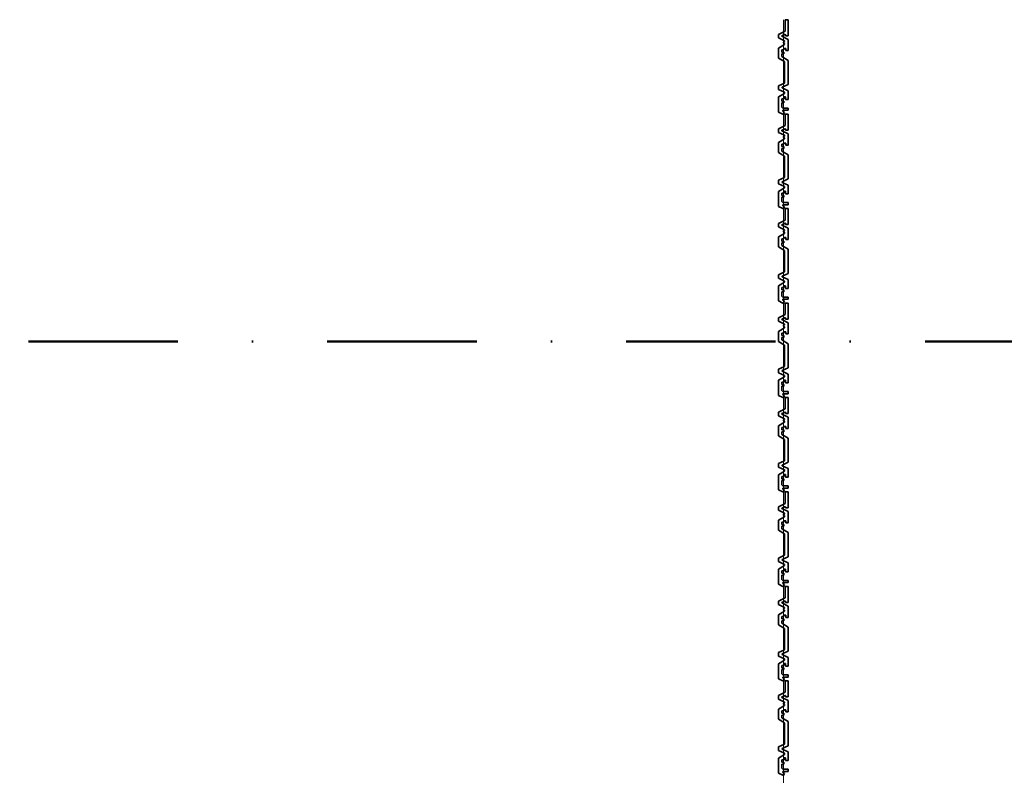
# Model space of a CAD drawing. Header units: metres. Extents: x -177922 to 5550634, y -507967 to 368279.
# Tile 50 of 125: x 3672963 to 3677147, y -44944 to -41734. Entities that reach past the tile are written whole.
import ezdxf

# ---------------------------------------------------------------- set-up
doc = ezdxf.new("R2010")
doc.units = ezdxf.units.M
doc.header["$LTSCALE"] = 0.05
doc.header["$PDSIZE"] = 0.8
doc.linetypes.add('Strichpunktlinie_ lang', pattern=[25400, 12700, -6350, 0, -6350])
doc.layers.add('A_1_Fassaden', color=7, linetype='Continuous')
doc.layers.add('A_3_Schnittführung', color=7, linetype='Continuous')

msp = doc.modelspace()

# ---------------------------------------------------------------- linework, layer by layer
at = {"layer": 'A_1_Fassaden', "color": 45, "linetype": 'Continuous', "lineweight": 18}
for p, q in [((3676208.497, -42135.273), (3676208.497, -41734.012)), ((3676208.497, -42135.273), (3676208.497, -41734.012)), ((3676208.497, -42536.535), (3676208.497, -42135.273)), ((3676208.497, -42536.535), (3676208.497, -42135.273)), ((3676208.497, -42937.796), (3676208.497, -42536.535)), ((3676208.497, -42937.796), (3676208.497, -42536.535)), ((3676208.497, -43339.057), (3676208.497, -42937.796)), ((3676208.497, -43339.057), (3676208.497, -42937.796)), ((3676208.497, -43740.319), (3676208.497, -43339.057)), ((3676208.497, -43740.319), (3676208.497, -43339.057)), ((3676208.497, -44141.58), (3676208.497, -43740.319)), ((3676208.497, -44141.58), (3676208.497, -43740.319)), ((3676208.497, -44542.841), (3676208.497, -44141.58)), ((3676208.497, -44542.841), (3676208.497, -44141.58)), ((3676208.497, -44944.102), (3676208.497, -44542.841)), ((3676208.497, -44944.102), (3676208.497, -44542.841)), ((3676208.497, -45345.364), (3676208.497, -44944.102)), ((3676208.497, -45345.364), (3676208.497, -44944.102))]:
    msp.add_line(p, q, dxfattribs=at)
at = {"layer": 'A_1_Fassaden', "color": 7, "linetype": 'Continuous', "lineweight": 35}
for p, q in [((3676216.831, -41734.012), (3676216.831, -41782.52)), ((3676228.497, -41734.012), (3676216.831, -41734.012)), ((3676228.497, -41734.012), (3676228.497, -41802.072)), ((3676216.831, -41782.52), (3676188.497, -41796.676)), ((3676188.497, -41796.676), (3676188.497, -41811.367)), ((3676215.665, -41795.802), (3676202.392, -41802.433)), ((3676215.665, -41795.802), (3676217.591, -41796.606)), ((3676217.591, -41796.606), (3676217.591, -41802.072)), ((3676188.497, -41811.367), (3676213.807, -41824.013)), ((3676213.807, -41839.148), (3676188.497, -41854.518)), ((3676202.392, -41802.433), (3676202.392, -41804.434)), ((3676202.392, -41804.434), (3676228.497, -41817.476)), ((3676213.807, -41827.09), (3676209.666, -41828.866)), ((3676209.666, -41828.866), (3676209.666, -41832.817)), ((3676209.666, -41832.817), (3676213.807, -41834.592)), ((3676213.807, -41824.013), (3676213.807, -41827.09)), ((3676213.807, -41834.592), (3676213.807, -41839.148)), ((3676228.497, -41802.072), (3676217.591, -41802.072)), ((3676228.497, -41817.476), (3676228.497, -41865.445)), ((3676188.497, -41854.518), (3676188.497, -41896.888)), ((3676202.179, -41862.002), (3676202.179, -41871.787)), ((3676210.952, -41862.002), (3676202.179, -41862.002)), ((3676210.952, -41871.787), (3676202.179, -41871.787)), ((3676202.179, -41879.677), (3676202.179, -41890.68)), ((3676210.952, -41879.677), (3676202.179, -41879.677)), ((3676210.952, -41856.618), (3676210.952, -41862.002)), ((3676218.296, -41856.618), (3676210.952, -41856.618)), ((3676210.952, -41871.787), (3676210.952, -41879.677)), ((3676218.296, -41856.618), (3676218.296, -41865.445)), ((3676228.497, -41865.445), (3676218.296, -41865.445)), ((3676188.497, -41896.888), (3676213.807, -41912.258)), ((3676202.179, -41890.68), (3676228.497, -41906.662)), ((3676213.807, -41912.258), (3676213.807, -42003.24)), ((3676228.497, -41906.662), (3676228.497, -42009.38)), ((3676213.807, -42003.24), (3676188.497, -42014.954)), ((3676228.497, -42009.38), (3676203.186, -42021.094)), ((3676188.497, -42014.954), (3676188.497, -42030.118)), ((3676188.497, -42030.118), (3676213.807, -42041.832)), ((3676213.807, -42047.144), (3676188.497, -42062.342)), ((3676203.186, -42021.094), (3676203.186, -42023.982)), ((3676203.186, -42023.982), (3676228.497, -42035.695)), ((3676213.807, -42041.832), (3676213.807, -42047.144)), ((3676228.497, -42035.695), (3676228.497, -42072.883)), ((3676188.497, -42062.342), (3676188.497, -42126.345)), ((3676201.361, -42069.587), (3676201.361, -42079.644)), ((3676211.004, -42069.587), (3676201.361, -42069.587)), ((3676211.004, -42079.644), (3676201.361, -42079.644)), ((3676201.361, -42087.302), (3676201.361, -42105.637)), ((3676211.004, -42087.302), (3676201.361, -42087.302)), ((3676211.004, -42061.71), (3676211.004, -42069.587)), ((3676217.871, -42061.71), (3676211.004, -42061.71)), ((3676211.004, -42079.644), (3676211.004, -42087.302)), ((3676217.871, -42061.71), (3676217.871, -42072.883)), ((3676228.497, -42072.883), (3676217.871, -42072.883)), ((3676188.497, -42126.345), (3676206.478, -42135.273)), ((3676201.361, -42105.637), (3676206.718, -42109.695)), ((3676205.805, -42119.012), (3676205.805, -42122.92)), ((3676228.497, -42119.012), (3676205.805, -42119.012)), ((3676205.805, -42122.92), (3676213.476, -42127.564)), ((3676228.497, -42109.695), (3676206.718, -42109.695)), ((3676213.476, -42127.564), (3676209.538, -42135.273)), ((3676228.497, -42109.695), (3676228.497, -42119.012)), ((3676209.538, -42135.273), (3676206.478, -42135.273)), ((3676216.831, -42135.273), (3676216.831, -42183.781)), ((3676228.497, -42135.273), (3676216.831, -42135.273)), ((3676228.497, -42135.273), (3676228.497, -42203.333)), ((3676216.831, -42183.781), (3676188.497, -42197.938)), ((3676188.497, -42197.938), (3676188.497, -42212.629)), ((3676188.497, -42212.629), (3676213.807, -42225.274)), ((3676215.665, -42197.063), (3676202.392, -42203.695)), ((3676202.392, -42203.695), (3676202.392, -42205.695)), ((3676202.392, -42205.695), (3676228.497, -42218.738)), ((3676215.665, -42197.063), (3676217.591, -42197.868)), ((3676217.591, -42197.868), (3676217.591, -42203.333)), ((3676228.497, -42203.333), (3676217.591, -42203.333)), ((3676213.807, -42240.409), (3676188.497, -42255.78)), ((3676188.497, -42255.78), (3676188.497, -42298.149)), ((3676213.807, -42228.352), (3676209.666, -42230.127)), ((3676209.666, -42230.127), (3676209.666, -42234.078)), ((3676209.666, -42234.078), (3676213.807, -42235.854)), ((3676210.952, -42257.88), (3676210.952, -42263.263)), ((3676218.296, -42257.88), (3676210.952, -42257.88)), ((3676213.807, -42225.274), (3676213.807, -42228.352)), ((3676213.807, -42235.854), (3676213.807, -42240.409)), ((3676218.296, -42257.88), (3676218.296, -42266.706)), ((3676228.497, -42218.738), (3676228.497, -42266.706)), ((3676188.497, -42298.149), (3676213.807, -42313.52)), ((3676202.179, -42263.263), (3676202.179, -42273.048)), ((3676210.952, -42263.263), (3676202.179, -42263.263)), ((3676210.952, -42273.048), (3676202.179, -42273.048)), ((3676202.179, -42280.938), (3676202.179, -42291.941)), ((3676210.952, -42280.938), (3676202.179, -42280.938)), ((3676202.179, -42291.941), (3676228.497, -42307.923)), ((3676210.952, -42273.048), (3676210.952, -42280.938)), ((3676228.497, -42266.706), (3676218.296, -42266.706)), ((3676213.807, -42313.52), (3676213.807, -42404.502)), ((3676228.497, -42307.923), (3676228.497, -42410.641)), ((3676213.807, -42404.502), (3676188.497, -42416.215)), ((3676188.497, -42416.215), (3676188.497, -42431.38)), ((3676228.497, -42410.641), (3676203.186, -42422.355)), ((3676203.186, -42422.355), (3676203.186, -42425.243)), ((3676203.186, -42425.243), (3676228.497, -42436.956)), ((3676188.497, -42431.38), (3676213.807, -42443.093)), ((3676213.807, -42448.405), (3676188.497, -42463.603)), ((3676188.497, -42463.603), (3676188.497, -42527.606)), ((3676211.004, -42462.972), (3676211.004, -42470.848)), ((3676217.871, -42462.972), (3676211.004, -42462.972)), ((3676213.807, -42443.093), (3676213.807, -42448.405)), ((3676217.871, -42462.972), (3676217.871, -42474.144)), ((3676228.497, -42436.956), (3676228.497, -42474.144)), ((3676201.361, -42470.848), (3676201.361, -42480.905)), ((3676211.004, -42470.848), (3676201.361, -42470.848)), ((3676211.004, -42480.905), (3676201.361, -42480.905)), ((3676201.361, -42488.564), (3676201.361, -42506.898)), ((3676211.004, -42488.564), (3676201.361, -42488.564)), ((3676201.361, -42506.898), (3676206.718, -42510.956)), ((3676228.497, -42510.956), (3676206.718, -42510.956)), ((3676211.004, -42480.905), (3676211.004, -42488.564)), ((3676228.497, -42474.144), (3676217.871, -42474.144)), ((3676228.497, -42510.956), (3676228.497, -42520.273)), ((3676188.497, -42527.606), (3676206.478, -42536.535)), ((3676205.805, -42520.273), (3676205.805, -42524.182)), ((3676228.497, -42520.273), (3676205.805, -42520.273)), ((3676205.805, -42524.182), (3676213.476, -42528.825)), ((3676209.538, -42536.535), (3676206.478, -42536.535)), ((3676213.476, -42528.825), (3676209.538, -42536.535)), ((3676216.831, -42536.535), (3676216.831, -42585.042)), ((3676228.497, -42536.535), (3676216.831, -42536.535)), ((3676228.497, -42536.535), (3676228.497, -42604.594)), ((3676216.831, -42585.042), (3676188.497, -42599.199)), ((3676188.497, -42599.199), (3676188.497, -42613.89)), ((3676188.497, -42613.89), (3676213.807, -42626.536)), ((3676215.665, -42598.324), (3676202.392, -42604.956)), ((3676202.392, -42604.956), (3676202.392, -42606.956)), ((3676202.392, -42606.956), (3676228.497, -42619.999)), ((3676213.807, -42629.613), (3676209.666, -42631.388)), ((3676209.666, -42631.388), (3676209.666, -42635.339)), ((3676209.666, -42635.339), (3676213.807, -42637.115)), ((3676213.807, -42626.536), (3676213.807, -42629.613)), ((3676215.665, -42598.324), (3676217.591, -42599.129)), ((3676217.591, -42599.129), (3676217.591, -42604.594)), ((3676228.497, -42604.594), (3676217.591, -42604.594)), ((3676228.497, -42619.999), (3676228.497, -42667.967)), ((3676213.807, -42641.67), (3676188.497, -42657.041)), ((3676188.497, -42657.041), (3676188.497, -42699.41)), ((3676202.179, -42664.524), (3676202.179, -42674.31)), ((3676210.952, -42664.524), (3676202.179, -42664.524)), ((3676210.952, -42674.31), (3676202.179, -42674.31)), ((3676210.952, -42659.141), (3676210.952, -42664.524)), ((3676218.296, -42659.141), (3676210.952, -42659.141)), ((3676210.952, -42674.31), (3676210.952, -42682.199)), ((3676213.807, -42637.115), (3676213.807, -42641.67)), ((3676218.296, -42659.141), (3676218.296, -42667.967)), ((3676228.497, -42667.967), (3676218.296, -42667.967)), ((3676188.497, -42699.41), (3676213.807, -42714.781)), ((3676202.179, -42682.199), (3676202.179, -42693.202)), ((3676210.952, -42682.199), (3676202.179, -42682.199)), ((3676202.179, -42693.202), (3676228.497, -42709.184)), ((3676213.807, -42714.781), (3676213.807, -42805.763)), ((3676228.497, -42709.184), (3676228.497, -42811.903)), ((3676213.807, -42805.763), (3676188.497, -42817.476)), ((3676188.497, -42817.476), (3676188.497, -42832.641)), ((3676188.497, -42832.641), (3676213.807, -42844.354)), ((3676228.497, -42811.903), (3676203.186, -42823.616)), ((3676203.186, -42823.616), (3676203.186, -42826.504)), ((3676203.186, -42826.504), (3676228.497, -42838.218)), ((3676213.807, -42844.354), (3676213.807, -42849.667)), ((3676228.497, -42838.218), (3676228.497, -42875.405)), ((3676213.807, -42849.667), (3676188.497, -42864.865)), ((3676188.497, -42864.865), (3676188.497, -42928.867)), ((3676201.361, -42872.109), (3676201.361, -42882.167)), ((3676211.004, -42872.109), (3676201.361, -42872.109)), ((3676211.004, -42882.167), (3676201.361, -42882.167)), ((3676211.004, -42864.233), (3676211.004, -42872.109)), ((3676217.871, -42864.233), (3676211.004, -42864.233)), ((3676211.004, -42882.167), (3676211.004, -42889.825)), ((3676217.871, -42864.233), (3676217.871, -42875.405)), ((3676228.497, -42875.405), (3676217.871, -42875.405)), ((3676188.497, -42928.867), (3676206.478, -42937.796)), ((3676201.361, -42889.825), (3676201.361, -42908.16)), ((3676211.004, -42889.825), (3676201.361, -42889.825)), ((3676201.361, -42908.16), (3676206.718, -42912.218)), ((3676205.805, -42921.535), (3676205.805, -42925.443)), ((3676228.497, -42921.535), (3676205.805, -42921.535)), ((3676205.805, -42925.443), (3676213.476, -42930.087)), ((3676228.497, -42912.218), (3676206.718, -42912.218)), ((3676228.497, -42912.218), (3676228.497, -42921.535)), ((3676209.538, -42937.796), (3676206.478, -42937.796)), ((3676213.476, -42930.087), (3676209.538, -42937.796)), ((3676216.831, -42937.796), (3676216.831, -42986.304)), ((3676228.497, -42937.796), (3676216.831, -42937.796)), ((3676228.497, -42937.796), (3676228.497, -43005.856)), ((3676216.831, -42986.304), (3676188.497, -43000.46)), ((3676188.497, -43000.46), (3676188.497, -43015.151)), ((3676215.665, -42999.586), (3676202.392, -43006.217)), ((3676202.392, -43006.217), (3676202.392, -43008.218)), ((3676202.392, -43008.218), (3676228.497, -43021.26)), ((3676215.665, -42999.586), (3676217.591, -43000.39)), ((3676217.591, -43000.39), (3676217.591, -43005.856)), ((3676228.497, -43005.856), (3676217.591, -43005.856)), ((3676188.497, -43015.151), (3676213.807, -43027.797)), ((3676213.807, -43042.932), (3676188.497, -43058.302)), ((3676213.807, -43030.874), (3676209.666, -43032.65)), ((3676209.666, -43032.65), (3676209.666, -43036.601)), ((3676209.666, -43036.601), (3676213.807, -43038.376)), ((3676213.807, -43027.797), (3676213.807, -43030.874)), ((3676213.807, -43038.376), (3676213.807, -43042.932)), ((3676228.497, -43021.26), (3676228.497, -43069.229)), ((3676188.497, -43058.302), (3676188.497, -43100.672)), ((3676202.179, -43065.785), (3676202.179, -43075.571)), ((3676210.952, -43065.785), (3676202.179, -43065.785)), ((3676210.952, -43075.571), (3676202.179, -43075.571)), ((3676202.179, -43083.46), (3676202.179, -43094.464)), ((3676210.952, -43083.46), (3676202.179, -43083.46)), ((3676202.179, -43094.464), (3676228.497, -43110.446)), ((3676210.952, -43060.402), (3676210.952, -43065.785)), ((3676218.296, -43060.402), (3676210.952, -43060.402)), ((3676210.952, -43075.571), (3676210.952, -43083.46)), ((3676218.296, -43060.402), (3676218.296, -43069.229)), ((3676228.497, -43069.229), (3676218.296, -43069.229)), ((3676188.497, -43100.672), (3676213.807, -43116.042)), ((3676213.807, -43116.042), (3676213.807, -43207.024)), ((3676228.497, -43110.446), (3676228.497, -43213.164)), ((3676213.807, -43207.024), (3676188.497, -43218.738)), ((3676188.497, -43218.738), (3676188.497, -43233.902)), ((3676228.497, -43213.164), (3676203.186, -43224.877)), ((3676188.497, -43233.902), (3676213.807, -43245.616)), ((3676213.807, -43250.928), (3676188.497, -43266.126)), ((3676203.186, -43224.877), (3676203.186, -43227.765)), ((3676203.186, -43227.765), (3676228.497, -43239.479)), ((3676213.807, -43245.616), (3676213.807, -43250.928)), ((3676228.497, -43239.479), (3676228.497, -43276.666)), ((3676188.497, -43266.126), (3676188.497, -43330.129)), ((3676201.361, -43273.371), (3676201.361, -43283.428)), ((3676211.004, -43273.371), (3676201.361, -43273.371)), ((3676211.004, -43283.428), (3676201.361, -43283.428)), ((3676201.361, -43291.086), (3676201.361, -43309.421)), ((3676211.004, -43291.086), (3676201.361, -43291.086)), ((3676211.004, -43265.494), (3676211.004, -43273.371)), ((3676217.871, -43265.494), (3676211.004, -43265.494)), ((3676211.004, -43283.428), (3676211.004, -43291.086)), ((3676217.871, -43265.494), (3676217.871, -43276.666)), ((3676228.497, -43276.666), (3676217.871, -43276.666)), ((3676188.497, -43330.129), (3676206.478, -43339.057)), ((3676201.361, -43309.421), (3676206.718, -43313.479)), ((3676205.805, -43322.796), (3676205.805, -43326.704)), ((3676228.497, -43322.796), (3676205.805, -43322.796)), ((3676205.805, -43326.704), (3676213.476, -43331.348)), ((3676209.538, -43339.057), (3676206.478, -43339.057)), ((3676228.497, -43313.479), (3676206.718, -43313.479)), ((3676213.476, -43331.348), (3676209.538, -43339.057)), ((3676216.831, -43339.057), (3676216.831, -43387.565)), ((3676228.497, -43339.057), (3676216.831, -43339.057)), ((3676228.497, -43313.479), (3676228.497, -43322.796)), ((3676228.497, -43339.057), (3676228.497, -43407.117)), ((3676216.831, -43387.565), (3676188.497, -43401.722)), ((3676188.497, -43401.722), (3676188.497, -43416.412)), ((3676188.497, -43416.412), (3676213.807, -43429.058)), ((3676215.665, -43400.847), (3676202.392, -43407.478)), ((3676202.392, -43407.478), (3676202.392, -43409.479)), ((3676202.392, -43409.479), (3676228.497, -43422.522)), ((3676213.807, -43429.058), (3676213.807, -43432.136)), ((3676215.665, -43400.847), (3676217.591, -43401.651)), ((3676217.591, -43401.651), (3676217.591, -43407.117)), ((3676228.497, -43407.117), (3676217.591, -43407.117)), ((3676228.497, -43422.522), (3676228.497, -43470.49)), ((3676213.807, -43444.193), (3676188.497, -43459.564)), ((3676188.497, -43459.564), (3676188.497, -43501.933)), ((3676202.179, -43467.047), (3676202.179, -43476.832)), ((3676210.952, -43467.047), (3676202.179, -43467.047)), ((3676213.807, -43432.136), (3676209.666, -43433.911)), ((3676209.666, -43433.911), (3676209.666, -43437.862)), ((3676209.666, -43437.862), (3676213.807, -43439.637)), ((3676210.952, -43461.664), (3676210.952, -43467.047)), ((3676218.296, -43461.664), (3676210.952, -43461.664)), ((3676213.807, -43439.637), (3676213.807, -43444.193)), ((3676218.296, -43461.664), (3676218.296, -43470.49)), ((3676228.497, -43470.49), (3676218.296, -43470.49)), ((3676188.497, -43501.933), (3676213.807, -43517.303)), ((3676210.952, -43476.832), (3676202.179, -43476.832)), ((3676202.179, -43484.722), (3676202.179, -43495.725)), ((3676210.952, -43484.722), (3676202.179, -43484.722)), ((3676202.179, -43495.725), (3676228.497, -43511.707)), ((3676210.952, -43476.832), (3676210.952, -43484.722)), ((3676228.497, -43511.707), (3676228.497, -43614.425)), ((3676213.807, -43517.303), (3676213.807, -43608.286)), ((3676213.807, -43608.286), (3676188.497, -43619.999)), ((3676188.497, -43619.999), (3676188.497, -43635.164)), ((3676188.497, -43635.164), (3676213.807, -43646.877)), ((3676228.497, -43614.425), (3676203.186, -43626.139)), ((3676203.186, -43626.139), (3676203.186, -43629.027)), ((3676203.186, -43629.027), (3676228.497, -43640.74)), ((3676228.497, -43640.74), (3676228.497, -43677.928)), ((3676213.807, -43652.189), (3676188.497, -43667.387)), ((3676188.497, -43667.387), (3676188.497, -43731.39)), ((3676201.361, -43674.632), (3676201.361, -43684.689)), ((3676211.004, -43674.632), (3676201.361, -43674.632)), ((3676211.004, -43666.755), (3676211.004, -43674.632)), ((3676217.871, -43666.755), (3676211.004, -43666.755)), ((3676213.807, -43646.877), (3676213.807, -43652.189)), ((3676217.871, -43666.755), (3676217.871, -43677.928)), ((3676228.497, -43677.928), (3676217.871, -43677.928)), ((3676211.004, -43684.689), (3676201.361, -43684.689)), ((3676201.361, -43692.348), (3676201.361, -43710.682)), ((3676211.004, -43692.348), (3676201.361, -43692.348)), ((3676201.361, -43710.682), (3676206.718, -43714.74)), ((3676205.805, -43724.057), (3676205.805, -43727.966)), ((3676228.497, -43724.057), (3676205.805, -43724.057)), ((3676228.497, -43714.74), (3676206.718, -43714.74)), ((3676211.004, -43684.689), (3676211.004, -43692.348)), ((3676228.497, -43714.74), (3676228.497, -43724.057)), ((3676188.497, -43731.39), (3676206.478, -43740.319)), ((3676205.805, -43727.966), (3676213.476, -43732.609)), ((3676209.538, -43740.319), (3676206.478, -43740.319)), ((3676213.476, -43732.609), (3676209.538, -43740.319)), ((3676216.831, -43740.319), (3676216.831, -43788.826)), ((3676228.497, -43740.319), (3676216.831, -43740.319)), ((3676228.497, -43740.319), (3676228.497, -43808.378)), ((3676216.831, -43788.826), (3676188.497, -43802.983)), ((3676188.497, -43802.983), (3676188.497, -43817.674)), ((3676215.665, -43802.108), (3676202.392, -43808.74)), ((3676215.665, -43802.108), (3676217.591, -43802.913)), ((3676217.591, -43802.913), (3676217.591, -43808.378)), ((3676228.497, -43808.378), (3676217.591, -43808.378)), ((3676188.497, -43817.674), (3676213.807, -43830.32)), ((3676213.807, -43845.454), (3676188.497, -43860.825)), ((3676202.392, -43808.74), (3676202.392, -43810.74)), ((3676202.392, -43810.74), (3676228.497, -43823.783)), ((3676213.807, -43833.397), (3676209.666, -43835.172)), ((3676209.666, -43835.172), (3676209.666, -43839.123)), ((3676209.666, -43839.123), (3676213.807, -43840.899)), ((3676213.807, -43830.32), (3676213.807, -43833.397)), ((3676213.807, -43840.899), (3676213.807, -43845.454)), ((3676228.497, -43823.783), (3676228.497, -43871.751)), ((3676188.497, -43860.825), (3676188.497, -43903.194)), ((3676202.179, -43868.308), (3676202.179, -43878.093)), ((3676210.952, -43868.308), (3676202.179, -43868.308)), ((3676210.952, -43878.093), (3676202.179, -43878.093)), ((3676202.179, -43885.983), (3676202.179, -43896.986)), ((3676210.952, -43885.983), (3676202.179, -43885.983)), ((3676210.952, -43862.925), (3676210.952, -43868.308)), ((3676218.296, -43862.925), (3676210.952, -43862.925)), ((3676210.952, -43878.093), (3676210.952, -43885.983)), ((3676218.296, -43862.925), (3676218.296, -43871.751)), ((3676228.497, -43871.751), (3676218.296, -43871.751)), ((3676188.497, -43903.194), (3676213.807, -43918.565)), ((3676202.179, -43896.986), (3676228.497, -43912.968)), ((3676213.807, -43918.565), (3676213.807, -44009.547)), ((3676228.497, -43912.968), (3676228.497, -44015.687)), ((3676213.807, -44009.547), (3676188.497, -44021.26)), ((3676228.497, -44015.687), (3676203.186, -44027.4)), ((3676188.497, -44021.26), (3676188.497, -44036.425)), ((3676188.497, -44036.425), (3676213.807, -44048.138)), ((3676213.807, -44053.45), (3676188.497, -44068.648)), ((3676203.186, -44027.4), (3676203.186, -44030.288)), ((3676203.186, -44030.288), (3676228.497, -44042.001)), ((3676213.807, -44048.138), (3676213.807, -44053.45)), ((3676228.497, -44042.001), (3676228.497, -44079.189)), ((3676188.497, -44068.648), (3676188.497, -44132.651)), ((3676201.361, -44075.893), (3676201.361, -44085.951)), ((3676211.004, -44075.893), (3676201.361, -44075.893)), ((3676211.004, -44085.951), (3676201.361, -44085.951)), ((3676201.361, -44093.609), (3676201.361, -44111.944)), ((3676211.004, -44093.609), (3676201.361, -44093.609)), ((3676211.004, -44068.017), (3676211.004, -44075.893)), ((3676217.871, -44068.017), (3676211.004, -44068.017)), ((3676211.004, -44085.951), (3676211.004, -44093.609)), ((3676217.871, -44068.017), (3676217.871, -44079.189)), ((3676228.497, -44079.189), (3676217.871, -44079.189)), ((3676188.497, -44132.651), (3676206.478, -44141.58)), ((3676201.361, -44111.944), (3676206.718, -44116.002)), ((3676205.805, -44125.319), (3676205.805, -44129.227)), ((3676228.497, -44125.319), (3676205.805, -44125.319)), ((3676205.805, -44129.227), (3676213.476, -44133.871)), ((3676209.538, -44141.58), (3676206.478, -44141.58)), ((3676228.497, -44116.002), (3676206.718, -44116.002)), ((3676213.476, -44133.871), (3676209.538, -44141.58)), ((3676216.831, -44141.58), (3676216.831, -44190.087)), ((3676228.497, -44141.58), (3676216.831, -44141.58)), ((3676228.497, -44116.002), (3676228.497, -44125.319)), ((3676228.497, -44141.58), (3676228.497, -44209.64)), ((3676216.831, -44190.087), (3676188.497, -44204.244)), ((3676188.497, -44204.244), (3676188.497, -44218.935)), ((3676188.497, -44218.935), (3676213.807, -44231.581)), ((3676215.665, -44203.37), (3676202.392, -44210.001)), ((3676202.392, -44210.001), (3676202.392, -44212.002)), ((3676202.392, -44212.002), (3676228.497, -44225.044)), ((3676215.665, -44203.37), (3676217.591, -44204.174)), ((3676217.591, -44204.174), (3676217.591, -44209.64)), ((3676228.497, -44209.64), (3676217.591, -44209.64)), ((3676228.497, -44225.044), (3676228.497, -44273.013)), ((3676213.807, -44246.715), (3676188.497, -44262.086)), ((3676188.497, -44262.086), (3676188.497, -44304.455)), ((3676213.807, -44234.658), (3676209.666, -44236.434)), ((3676209.666, -44236.434), (3676209.666, -44240.385)), ((3676209.666, -44240.385), (3676213.807, -44242.16)), ((3676210.952, -44264.186), (3676210.952, -44269.569)), ((3676218.296, -44264.186), (3676210.952, -44264.186)), ((3676213.807, -44231.581), (3676213.807, -44234.658)), ((3676213.807, -44242.16), (3676213.807, -44246.715)), ((3676218.296, -44264.186), (3676218.296, -44273.013)), ((3676188.497, -44304.455), (3676213.807, -44319.826)), ((3676202.179, -44269.569), (3676202.179, -44279.355)), ((3676210.952, -44269.569), (3676202.179, -44269.569)), ((3676210.952, -44279.355), (3676202.179, -44279.355)), ((3676202.179, -44287.244), (3676202.179, -44298.247)), ((3676210.952, -44287.244), (3676202.179, -44287.244)), ((3676202.179, -44298.247), (3676228.497, -44314.23)), ((3676210.952, -44279.355), (3676210.952, -44287.244)), ((3676228.497, -44273.013), (3676218.296, -44273.013)), ((3676213.807, -44319.826), (3676213.807, -44410.808)), ((3676228.497, -44314.23), (3676228.497, -44416.948)), ((3676213.807, -44410.808), (3676188.497, -44422.521)), ((3676188.497, -44422.521), (3676188.497, -44437.686)), ((3676228.497, -44416.948), (3676203.186, -44428.661)), ((3676203.186, -44428.661), (3676203.186, -44431.549)), ((3676203.186, -44431.549), (3676228.497, -44443.263)), ((3676188.497, -44437.686), (3676213.807, -44449.4)), ((3676213.807, -44454.712), (3676188.497, -44469.91)), ((3676188.497, -44469.91), (3676188.497, -44533.912)), ((3676201.361, -44477.154), (3676201.361, -44487.212)), ((3676211.004, -44477.154), (3676201.361, -44477.154)), ((3676211.004, -44469.278), (3676211.004, -44477.154)), ((3676217.871, -44469.278), (3676211.004, -44469.278)), ((3676213.807, -44449.4), (3676213.807, -44454.712)), ((3676217.871, -44469.278), (3676217.871, -44480.45)), ((3676228.497, -44443.263), (3676228.497, -44480.45)), ((3676211.004, -44487.212), (3676201.361, -44487.212)), ((3676201.361, -44494.87), (3676201.361, -44513.205)), ((3676211.004, -44494.87), (3676201.361, -44494.87)), ((3676201.361, -44513.205), (3676206.718, -44517.263)), ((3676228.497, -44517.263), (3676206.718, -44517.263)), ((3676211.004, -44487.212), (3676211.004, -44494.87)), ((3676228.497, -44480.45), (3676217.871, -44480.45)), ((3676228.497, -44517.263), (3676228.497, -44526.58)), ((3676188.497, -44533.912), (3676206.478, -44542.841)), ((3676205.805, -44526.58), (3676205.805, -44530.488)), ((3676228.497, -44526.58), (3676205.805, -44526.58)), ((3676205.805, -44530.488), (3676213.476, -44535.132)), ((3676209.538, -44542.841), (3676206.478, -44542.841)), ((3676213.476, -44535.132), (3676209.538, -44542.841)), ((3676216.831, -44542.841), (3676216.831, -44591.349)), ((3676228.497, -44542.841), (3676216.831, -44542.841)), ((3676228.497, -44542.841), (3676228.497, -44610.901)), ((3676216.831, -44591.349), (3676188.497, -44605.506)), ((3676188.497, -44605.506), (3676188.497, -44620.196)), ((3676188.497, -44620.196), (3676213.807, -44632.842)), ((3676215.665, -44604.631), (3676202.392, -44611.262)), ((3676202.392, -44611.262), (3676202.392, -44613.263)), ((3676202.392, -44613.263), (3676228.497, -44626.305)), ((3676213.807, -44635.919), (3676209.666, -44637.695)), ((3676209.666, -44637.695), (3676209.666, -44641.646)), ((3676209.666, -44641.646), (3676213.807, -44643.421)), ((3676213.807, -44632.842), (3676213.807, -44635.919)), ((3676213.807, -44643.421), (3676213.807, -44647.977)), ((3676215.665, -44604.631), (3676217.591, -44605.435)), ((3676217.591, -44605.435), (3676217.591, -44610.901)), ((3676228.497, -44610.901), (3676217.591, -44610.901)), ((3676228.497, -44626.305), (3676228.497, -44674.274)), ((3676213.807, -44647.977), (3676188.497, -44663.347)), ((3676188.497, -44663.347), (3676188.497, -44705.717)), ((3676202.179, -44670.831), (3676202.179, -44680.616)), ((3676210.952, -44670.831), (3676202.179, -44670.831)), ((3676210.952, -44680.616), (3676202.179, -44680.616)), ((3676210.952, -44665.448), (3676210.952, -44670.831)), ((3676218.296, -44665.448), (3676210.952, -44665.448)), ((3676210.952, -44680.616), (3676210.952, -44688.506)), ((3676218.296, -44665.448), (3676218.296, -44674.274)), ((3676228.497, -44674.274), (3676218.296, -44674.274)), ((3676188.497, -44705.717), (3676213.807, -44721.087)), ((3676202.179, -44688.506), (3676202.179, -44699.509)), ((3676210.952, -44688.506), (3676202.179, -44688.506)), ((3676202.179, -44699.509), (3676228.497, -44715.491)), ((3676213.807, -44721.087), (3676213.807, -44812.069)), ((3676228.497, -44715.491), (3676228.497, -44818.209)), ((3676213.807, -44812.069), (3676188.497, -44823.783)), ((3676188.497, -44823.783), (3676188.497, -44838.948)), ((3676188.497, -44838.948), (3676213.807, -44850.661)), ((3676228.497, -44818.209), (3676203.186, -44829.923)), ((3676203.186, -44829.923), (3676203.186, -44832.811)), ((3676203.186, -44832.811), (3676228.497, -44844.524)), ((3676213.807, -44850.661), (3676213.807, -44855.973)), ((3676228.497, -44844.524), (3676228.497, -44881.712)), ((3676213.807, -44855.973), (3676188.497, -44871.171)), ((3676188.497, -44871.171), (3676188.497, -44935.174)), ((3676201.361, -44878.416), (3676201.361, -44888.473)), ((3676211.004, -44878.416), (3676201.361, -44878.416)), ((3676211.004, -44888.473), (3676201.361, -44888.473)), ((3676201.361, -44896.131), (3676201.361, -44914.466)), ((3676211.004, -44896.131), (3676201.361, -44896.131)), ((3676211.004, -44870.539), (3676211.004, -44878.416)), ((3676217.871, -44870.539), (3676211.004, -44870.539)), ((3676211.004, -44888.473), (3676211.004, -44896.131)), ((3676217.871, -44870.539), (3676217.871, -44881.712)), ((3676228.497, -44881.712), (3676217.871, -44881.712)), ((3676188.497, -44935.174), (3676206.478, -44944.102)), ((3676201.361, -44914.466), (3676206.718, -44918.524)), ((3676205.805, -44927.841), (3676205.805, -44931.749)), ((3676228.497, -44927.841), (3676205.805, -44927.841)), ((3676205.805, -44931.749), (3676213.476, -44936.393)), ((3676228.497, -44918.524), (3676206.718, -44918.524)), ((3676213.476, -44936.393), (3676209.538, -44944.102)), ((3676228.497, -44918.524), (3676228.497, -44927.841)), ((3676209.538, -44944.102), (3676206.478, -44944.102))]:
    msp.add_line(p, q, dxfattribs=at)
at = {"layer": 'A_1_Fassaden', "color": 45, "linetype": 'Continuous', "lineweight": 18}
for p in [(3676208.497, -42135.273), (3676208.497, -42135.273), (3676208.497, -42536.535), (3676208.497, -42536.535), (3676208.497, -42937.796), (3676208.497, -42937.796), (3676208.497, -43339.057), (3676208.497, -43339.057), (3676208.497, -43740.319), (3676208.497, -43740.319), (3676208.497, -44141.58), (3676208.497, -44141.58), (3676208.497, -44542.841), (3676208.497, -44542.841), (3676208.497, -44944.102), (3676208.497, -44944.102)]:
    msp.add_point(p, dxfattribs=at)
at = {"layer": 'A_3_Schnittführung', "color": 7, "linetype": 'Strichpunktlinie_ lang', "lineweight": 50}
msp.add_line((3671730.053, -43100.729), (3700759.69, -43100.729), dxfattribs=at)

doc.saveas('drawing.dxf')
